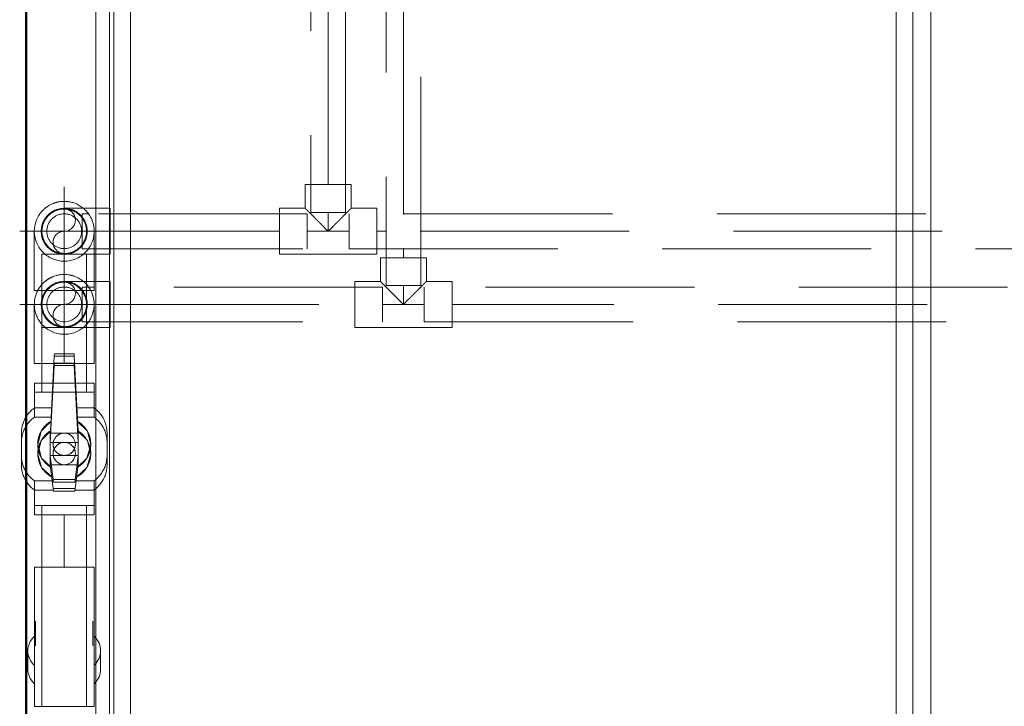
# Model space of a CAD drawing. Header units: millimetres. Extents: x -6579 to 21413, y 4748 to 42777.
# Tile 59 of 79: x 16362 to 17070, y 39345 to 39839. Entities that reach past the tile are written whole.
import ezdxf

# ---------------------------------------------------------------- set-up
doc = ezdxf.new("R2010")
doc.units = ezdxf.units.MM
for name, pattern in [('ADSK_Осевая', [700, 500, -100, 0, -100]), ('ADSK_Скрыто', [300, 150, -150]), ('ADSK_Штриховая_ш3 п1_5', [225, 150, -75])]:
    doc.linetypes.add(name, pattern=pattern)
for name, color, linetype, lineweight in [('A-DETL-____-HDLN', 90, 'ADSK_Скрыто', 9), ('A-DETL-____-MBND', 5, 'ADSK_Штриховая_ш3 п1_5', 20), ('A-WALL-____-MCUT', 113, 'Continuous', 50), ('A-WALL-____-OTLN', 113, 'Continuous', 20), ('I-FURN-____-MCUT', 30, 'Continuous', 9), ('I-FURN-____-OTLN', 30, 'Continuous', 20), ('P-PIPE-____-CNTR', 3, 'ADSK_Осевая', 20), ('P-PIPE-____-OTLN', 3, 'Continuous', 20)]:
    doc.layers.add(name, color=color, linetype=linetype, lineweight=lineweight)

# ---------------------------------------------------------------- blocks, each defined once
blk = doc.blocks.new('Прямая форма - 83 new-611976-В_Этаж 03_Отопление')
at = {"layer": 'I-FURN-____-MCUT', "color": 133}
for p, q in [((0, 0), (-2400, 0)), ((-2400, -10), (-10, -10))]:
    blk.add_line(p, q, dxfattribs=at)
at = {"layer": 'I-FURN-____-OTLN', "color": 253}
for p, q in [((-1757.42, -13), (-923.42, -13)), ((-923.42, -25), (-1757.42, -25)), ((-1757.42, -575), (-923.42, -575)), ((-923.42, -587), (-1757.42, -587)), ((-840.42, -600), (-1840.42, -600))]:
    blk.add_line(p, q, dxfattribs=at)
blk = doc.blocks.new('Прямая форма - FU - 053-611977-В_Этаж 03_Отопление')
blk.add_blockref('Прямая форма - 83 new-611976-В_Этаж 03_Отопление', (0, 0))
blk = doc.blocks.new('Прямая форма - 83 new-612873-В_Этаж 03_Отопление')
at = {"layer": 'A-WALL-____-MCUT', "color": 9}
blk.add_line((3800, 100), (1301.5, 100), dxfattribs=at)
blk = doc.blocks.new('Прямая форма - SW - 007-612874-В_Этаж 03_Отопление')
blk.add_blockref('Прямая форма - 83 new-612873-В_Этаж 03_Отопление', (0, 0))
blk = doc.blocks.new('83 new_ifc_RVT-1-В_Этаж 03_Отопление')
at = {"layer": 'A-WALL-____-OTLN', "color": 253, "lineweight": 20, "rotation": 270}
blk.add_blockref('Прямая форма - SW - 007-612874-В_Этаж 03_Отопление', (26610.28, 42475.83), dxfattribs=at)
at = {"layer": 'I-FURN-____-OTLN', "color": 253, "lineweight": 20, "rotation": 90}
blk.add_blockref('Прямая форма - FU - 053-611977-В_Этаж 03_Отопление', (26760.28, 41075.83), dxfattribs=at)
blk = doc.blocks.new('VTp_786_0 Фильтр ППР - VTp_786_0-1643429-В_Этаж 03_Отопление')
at = {"layer": 'P-PIPE-____-OTLN', "color": 170}
for p, q in [((50, 21.4), (-50, 21.4)), ((-50, 21.4), (-50, -21.4)), ((23.31, 26.15), (10.08, 26.15)), ((50, -21.4), (50, 21.4)), ((6.55, 20.6), (-11.2, 20.6)), ((-11.2, -20.6), (6.55, -20.6)), ((-50, -21.4), (50, -21.4)), ((10.08, -26.15), (23.31, -26.15))]:
    blk.add_line(p, q, dxfattribs=at)
for centre, start_param, end_param in [((10.08, 0), 0, 0.593199), ((10.08, 0), 5.707208, 6.283185), ((23.31, 0), 5.690265, 6.283185), ((10.08, 0), 2.548673, 3.141593), ((10.08, 0), 3.141593, 3.75073), ((23.31, 0), 3.141593, 3.734791)]:
    blk.add_ellipse(centre, major_axis=(0, 26.15), ratio=0.707107, start_param=start_param, end_param=end_param, dxfattribs=at)
blk = doc.blocks.new('VTp_744_0 Кран шаровой ППР - VTp_744_0-1604098-В_Этаж 03_Отопление')
at = {"layer": 'P-PIPE-____-OTLN', "color": 170}
for p, q in [((8, 30.75), (-8, 30.75)), ((-26.2, 21.4), (-44, 21.4)), ((-44, 21.4), (-44, 8.23)), ((-26.2, 9.16), (-26.2, 21.4)), ((44, 21.4), (26.2, 21.4)), ((26.2, 21.4), (26.2, 7.88)), ((44, -21.4), (44, 21.4)), ((-63.33, 7.15), (-65, 7.06)), ((-8, 10.05), (-63.33, 7.15)), ((-63.33, -7.15), (-63.33, 7.15)), ((8, 10.05), (-8, 10.05)), ((-8, -10.05), (-8, 10.05)), ((8, 10.05), (8, -10.05)), ((25.18, 7.94), (8, 10.05)), ((25.18, -7.94), (25.18, 7.94)), ((27.1, 7.7), (25.18, 7.94)), ((27.1, -7.7), (27.1, 7.7)), ((-65, 7.06), (-65, -7.06)), ((-65, -7.06), (-63.33, -7.15)), ((-63.33, -7.15), (-8, -10.05)), ((-44, -8.23), (-44, -21.4)), ((-26.2, -21.4), (-26.2, -9.16)), ((-8, -10.05), (8, -10.05)), ((8, -10.05), (25.18, -7.94)), ((25.18, -7.94), (27.1, -7.7)), ((26.2, -7.88), (26.2, -21.4)), ((-44, -21.4), (-26.2, -21.4)), ((26.2, -21.4), (44, -21.4)), ((-8, -30.75), (8, -30.75))]:
    blk.add_line(p, q, dxfattribs=at)
at = {"layer": 'P-PIPE-____-OTLN', "color": 170, "flags": 128}
for points in [[(-26.2, 21.4), (-25.66, 22.12), (-25.1, 22.81), (-24.51, 23.49), (-23.89, 24.13), (-23.24, 24.76), (-22.58, 25.35), (-21.88, 25.92), (-21.17, 26.46), (-20.44, 26.98), (-19.68, 27.46), (-18.91, 27.91), (-18.12, 28.33), (-17.31, 28.72), (-16.49, 29.08), (-15.65, 29.4), (-14.8, 29.69), (-13.94, 29.95), (-13.08, 30.17), (-12.2, 30.35), (-11.32, 30.5), (-10.43, 30.62), (-9.54, 30.7), (-8.64, 30.74), (-8, 30.75)], [(8, 30.75), (8.9, 30.73), (9.79, 30.68), (10.68, 30.59), (11.57, 30.46), (12.45, 30.3), (13.32, 30.11), (14.19, 29.88), (15.05, 29.61), (15.89, 29.31), (16.72, 28.98), (17.54, 28.61), (18.34, 28.22), (19.13, 27.79), (19.9, 27.33), (20.65, 26.83), (21.38, 26.31), (22.08, 25.76), (22.77, 25.19), (23.43, 24.58), (24.07, 23.95), (24.68, 23.3), (25.26, 22.62), (25.82, 21.92), (26.2, 21.4)], [(16.81, 8.97), (9.96, 16.24), (0.37, 19.05), (-9.32, 16.61), (-16.45, 9.61)], [(-16.45, -9.61), (-9.32, -16.61), (0.37, -19.05), (9.96, -16.24), (16.81, -8.97)], [(-8, -30.75), (-8.9, -30.73), (-9.79, -30.68), (-10.68, -30.59), (-11.57, -30.46), (-12.45, -30.3), (-13.32, -30.11), (-14.19, -29.88), (-15.05, -29.61), (-15.89, -29.31), (-16.72, -28.98), (-17.54, -28.61), (-18.34, -28.22), (-19.13, -27.79), (-19.9, -27.33), (-20.65, -26.83), (-21.38, -26.31), (-22.08, -25.76), (-22.77, -25.19), (-23.43, -24.58), (-24.07, -23.95), (-24.68, -23.3), (-25.26, -22.62), (-25.82, -21.92), (-26.2, -21.4)], [(26.2, -21.4), (25.66, -22.12), (25.1, -22.81), (24.51, -23.49), (23.89, -24.13), (23.24, -24.76), (22.58, -25.35), (21.88, -25.92), (21.17, -26.46), (20.44, -26.98), (19.68, -27.46), (18.91, -27.91), (18.12, -28.33), (17.31, -28.72), (16.49, -29.08), (15.65, -29.4), (14.8, -29.69), (13.94, -29.95), (13.08, -30.17), (12.2, -30.35), (11.32, -30.5), (10.43, -30.62), (9.54, -30.7), (8.64, -30.74), (8, -30.75)]]:
    blk.add_lwpolyline(points, dxfattribs=at)
at = {"layer": 'P-PIPE-____-OTLN', "color": 170}
for radius, start, end in [(19.05, 129.51499, 140.26342), (19.05, 129.51499, 140.26342), (19.05, 90, 91.95531), (19.05, 90, 91.95531), (19.05, 39.2761, 49.95409), (19.05, 39.2761, 49.95409), (8, 360, 180), (8, 105, 165), (8, 30, 90), (8, 180, 360), (8, 315.68608, 360), (8, 0, 15), (8, 195, 225), (8, 255, 315), (19.05, 219.73658, 230.48501), (19.05, 219.73658, 230.48501), (19.05, 310.04591, 320.7239), (19.05, 310.04591, 320.7239), (19.05, 268.04469, 270), (19.05, 268.04469, 270)]:
    blk.add_arc((0, 0), radius, start, end, dxfattribs=at)
for points, knots in [([(-13.25, 13.69), (-12.73, 14.19), (-11.6, 15.16), (-10.38, 16), (-9.71, 16.39)], [-0.299337, -0.299337, -0.299337, -0.299337, -0.2, -0.0914297, -0.0914297, -0.0914297, -0.0914297]), ([(10.31, 16.02), (10.76, 15.73), (11.78, 15.01), (12.73, 14.19), (13.25, 13.69)], [-0.8755267, -0.8755267, -0.8755267, -0.8755267, -0.8, -0.700663, -0.700663, -0.700663, -0.700663]), ([(-16.21, 10.01), (-15.76, 10.74), (-14.9, 11.94), (-13.91, 13.03), (-13.46, 13.48)], [-0.5170126, -0.5170126, -0.5170126, -0.5170126, -0.4, -0.3133167, -0.3133167, -0.3133167, -0.3133167]), ([(13.46, 13.48), (13.91, 13.03), (15.09, 11.73), (16.1, 10.25), (16.65, 9.25)], [-0.6866833, -0.6866833, -0.6866833, -0.6866833, -0.6, -0.4425867, -0.4425867, -0.4425867, -0.4425867]), ([(-13.46, -13.48), (-13.91, -13.04), (-14.9, -11.94), (-15.76, -10.74), (-16.21, -10.01)], [-0.6863402, -0.6863402, -0.6863402, -0.6863402, -0.6, -0.4824369, -0.4824369, -0.4824369, -0.4824369]), ([(-9.71, -16.39), (-10.37, -16), (-11.6, -15.17), (-12.73, -14.19), (-13.25, -13.69)], [-0.9084993, -0.9084993, -0.9084993, -0.9084993, -0.8, -0.7003138, -0.7003138, -0.7003138, -0.7003138]), ([(13.25, -13.69), (12.73, -14.19), (11.78, -15.01), (10.76, -15.73), (10.31, -16.02)], [-0.299337, -0.299337, -0.299337, -0.299337, -0.2, -0.1244733, -0.1244733, -0.1244733, -0.1244733]), ([(16.65, -9.25), (16.1, -10.25), (15.09, -11.73), (13.91, -13.03), (13.46, -13.48)], [-0.5574133, -0.5574133, -0.5574133, -0.5574133, -0.4, -0.3133167, -0.3133167, -0.3133167, -0.3133167])]:
    blk.add_open_spline(points, degree=3, knots=knots, dxfattribs=at)
for points in [[(-9.01, 16.78), (-8.68, 16.96), (-8.34, 17.13), (-8, 17.29)], [(-8, 17.29), (-6.76, 17.87), (-4.21, 18.72), (-0.01, 19.21), (4.2, 18.73), (6.76, 17.88), (8, 17.29)], [(8, 17.29), (8.53, 17.04), (9.06, 16.77), (9.57, 16.47)], [(-8, -17.29), (-8.34, -17.13), (-8.68, -16.96), (-9.01, -16.78)], [(8, -17.29), (6.76, -17.88), (4.2, -18.73), (-0.01, -19.21), (-4.21, -18.72), (-6.76, -17.87), (-8, -17.29)], [(9.57, -16.47), (9.06, -16.77), (8.53, -17.04), (8, -17.29)]]:
    blk.add_open_spline(points, degree=3, dxfattribs=at)
blk = doc.blocks.new('ADSK_Полипропилен_Отвод - Универсальный-1604088-В_Этаж 03_Отопление')
at = {"layer": 'P-PIPE-____-OTLN', "color": 170}
for p, q in [((26716.2, 39686.58), (26716.2, 39644.08)), ((26716.2, 39686.58), (26759.2, 39686.58)), ((26759.2, 39644.08), (26759.2, 39686.58)), ((26716.2, 39644.08), (26737.7, 39644.08)), ((26737.7, 39644.08), (26759.2, 39644.08))]:
    blk.add_line(p, q, dxfattribs=at)
for start, end in [(112.043, 127.53548), (103.32493, 105), (71.55939, 78.35804), (144.35026, 180), (9.29964, 34.39162)]:
    blk.add_arc((26737.7, 39686.58), 21.5, start, end, dxfattribs=at)
blk = doc.blocks.new('ADSK_Полипропилен_Тройник - Универсальный-1604110-В_Этаж 03_Отопление')
at = {"layer": 'A-DETL-____-MBND', "color": 10}
for p, q in [((-16.5, 33.5), (-16.5, 16.5)), ((16.5, 33.5), (-16.5, 33.5)), ((16.5, 16.5), (16.5, 33.5)), ((-16.5, 16.5), (-35, 16.5)), ((-35, 16.5), (-35, -16.5)), ((35, 16.5), (16.5, 16.5)), ((35, -16.5), (35, 16.5)), ((-35, -16.5), (-15, -16.5)), ((-15, -16.5), (15, -16.5)), ((15, -16.5), (35, -16.5))]:
    blk.add_line(p, q, dxfattribs=at)
for points in [[(-15, 15), (-15.47, 15.49), (-16.23, 16.22), (-16.5, 16.49), (-16.5, 16.5)], [(-13.5, 13.5), (-13.78, 13.78), (-14.31, 14.31), (-14.78, 14.78), (-15, 15)], [(15, 15), (14.78, 14.78), (14.31, 14.31), (13.78, 13.78), (13.5, 13.5)], [(16.5, 16.5), (16.5, 16.49), (16.23, 16.22), (15.47, 15.49), (15, 15)]]:
    blk.add_open_spline(points, degree=3, dxfattribs=at)
for points in [[(0, 0), (-1.24, 1.22), (-3.07, 3.07), (-5.18, 5.18), (-6.37, 6.36), (-7.24, 7.24), (-8.1, 8.11), (-9.24, 9.23), (-11.15, 11.15), (-12.6, 12.64), (-13.5, 13.5)], [(13.5, 13.5), (12.6, 12.64), (11.15, 11.15), (9.24, 9.23), (8.1, 8.11), (7.24, 7.24), (6.37, 6.36), (5.18, 5.18), (3.07, 3.07), (1.24, 1.22), (0, 0)]]:
    blk.add_open_spline(points, degree=3, knots=[0, 0, 0, 0, 0.25, 0.375, 0.4375, 0.5, 0.5625, 0.625, 0.75, 1, 1, 1, 1], dxfattribs=at)
blk = doc.blocks.new('ADSK_Полипропилен_Тройник - Универсальный-V54-В_Этаж 03_Отопление')
at = {"layer": 'A-DETL-____-MBND', "color": 170}
for p, q in [((-16.5, 33.5), (-16.5, 16.5)), ((16.5, 33.5), (-16.5, 33.5)), ((16.5, 16.5), (16.5, 33.5)), ((-16.5, 16.5), (-35, 16.5)), ((-35, 16.5), (-35, -16.5)), ((35, 16.5), (16.5, 16.5)), ((35, -16.5), (35, 16.5)), ((-35, -16.5), (-15, -16.5)), ((-15, -16.5), (15, -16.5)), ((15, -16.5), (35, -16.5))]:
    blk.add_line(p, q, dxfattribs=at)
for points in [[(-15, 15), (-15.47, 15.49), (-16.23, 16.22), (-16.5, 16.49), (-16.5, 16.5)], [(-13.5, 13.5), (-13.78, 13.78), (-14.31, 14.31), (-14.78, 14.78), (-15, 15)], [(15, 15), (14.78, 14.78), (14.31, 14.31), (13.78, 13.78), (13.5, 13.5)], [(16.5, 16.5), (16.5, 16.49), (16.23, 16.22), (15.47, 15.49), (15, 15)]]:
    blk.add_open_spline(points, degree=3, dxfattribs=at)
for points in [[(0, 0), (-1.24, 1.22), (-3.07, 3.07), (-5.18, 5.18), (-6.37, 6.36), (-7.24, 7.24), (-8.1, 8.11), (-9.24, 9.23), (-11.15, 11.15), (-12.6, 12.64), (-13.5, 13.5)], [(13.5, 13.5), (12.6, 12.64), (11.15, 11.15), (9.24, 9.23), (8.1, 8.11), (7.24, 7.24), (6.37, 6.36), (5.18, 5.18), (3.07, 3.07), (1.24, 1.22), (0, 0)]]:
    blk.add_open_spline(points, degree=3, knots=[0, 0, 0, 0, 0.25, 0.375, 0.4375, 0.5, 0.5625, 0.625, 0.75, 1, 1, 1, 1], dxfattribs=at)
blk = doc.blocks.new('VTp_744_0 Кран шаровой ППР - VTp_744_0-V38-В_Этаж 03_Отопление')
at = {"layer": 'A-DETL-____-HDLN', "color": 1}
for p, q in [((-26.2, 9.16), (-26.2, 21.4)), ((32.82, 21.4), (26.2, 21.4)), ((26.2, 21.4), (26.2, 7.88)), ((44, -21.4), (44, 21.4)), ((-44, 16.08), (-44, 8.23)), ((2.39, 18.45), (2.32, 18.47)), ((-63.33, 7.15), (-65, 7.06)), ((-9.48, 9.97), (-63.33, 7.15)), ((-63.33, -7.15), (-63.33, 7.15)), ((-8, 10.05), (-9.33, 9.98)), ((-2.28, 10.05), (-8, 10.05)), ((-8, -10.05), (-8, 10.05)), ((8, 10.05), (8, -10.05)), ((25.18, 7.94), (8.4, 10)), ((25.18, -7.94), (25.18, 7.94)), ((27.1, 7.7), (25.18, 7.94)), ((27.1, -7.7), (27.1, 7.7)), ((-65, 7.06), (-65, -7.06)), ((-65, -7.06), (-63.33, -7.15)), ((-63.33, -7.15), (-9.48, -9.97)), ((-44, -8.23), (-44, -16.04)), ((-26.2, -21.4), (-26.2, -9.16)), ((-9.33, -9.98), (-8, -10.05)), ((-8, -10.05), (-2.28, -10.05)), ((8.4, -10), (25.18, -7.94)), ((9.96, -16.24), (16.81, -8.97)), ((25.18, -7.94), (27.1, -7.7)), ((26.2, -7.88), (26.2, -21.4)), ((0.37, -19.05), (2.19, -18.51)), ((3.49, -18.13), (9.96, -16.24)), ((26.2, -21.4), (32.82, -21.4))]:
    blk.add_line(p, q, dxfattribs=at)
at = {"layer": 'A-DETL-____-HDLN', "color": 1, "flags": 128}
for points in [[(8.9, 30.73), (9.79, 30.68), (10.68, 30.59), (11.57, 30.46), (12.45, 30.3), (13.32, 30.11), (14.19, 29.88), (15.05, 29.61), (15.89, 29.31), (16.72, 28.98), (17.54, 28.61), (18.34, 28.22), (19.13, 27.79), (19.9, 27.33), (20.65, 26.83), (21.38, 26.31), (22.08, 25.76), (22.77, 25.19), (23.43, 24.58), (24.07, 23.95), (24.68, 23.3), (25.26, 22.62), (25.82, 21.92), (26.2, 21.4)], [(2.16, 18.52), (0.37, 19.05), (-9.32, 16.61), (-16.45, 9.61)], [(16.81, 8.97), (9.96, 16.24), (3.49, 18.13)], [(-16.45, -9.61), (-9.32, -16.61), (0.37, -19.05)], [(26.2, -21.4), (25.66, -22.12), (25.1, -22.81), (24.51, -23.49), (23.89, -24.13), (23.24, -24.76), (22.58, -25.35), (21.88, -25.92), (21.17, -26.46), (20.44, -26.98), (19.68, -27.46), (18.91, -27.91), (18.12, -28.33), (17.31, -28.72), (16.49, -29.08), (15.65, -29.4), (14.8, -29.69), (13.94, -29.95), (13.08, -30.17), (12.2, -30.35), (11.32, -30.5), (10.43, -30.62), (9.54, -30.7), (8.64, -30.74)]]:
    blk.add_lwpolyline(points, dxfattribs=at)
at = {"layer": 'A-DETL-____-HDLN', "color": 1}
for radius, start, end in [(19.05, 129.51499, 140.26342), (19.05, 129.51499, 140.26342), (19.05, 90, 91.95531), (19.05, 90, 91.95531), (19.05, 39.2761, 48.63981), (19.05, 39.2761, 48.63981), (8, 65.68998, 180), (8, 105, 165), (8, 75, 90), (8, 65.68998, 75), (8, 360, 64.68216), (8, 60, 64.68216), (8, 180, 285), (8, 295.31784, 360), (8, 30, 60), (8, 300, 360), (8, 0, 15), (8, 195, 225), (8, 295.31784, 300), (19.05, 219.73658, 230.48501), (19.05, 219.73658, 230.48501), (8, 255, 294.31002), (8, 285, 294.31002), (19.05, 311.36019, 320.7239), (19.05, 311.36019, 320.7239), (19.05, 268.04469, 270), (19.05, 268.04469, 270)]:
    blk.add_arc((0, 0), radius, start, end, dxfattribs=at)
for points, knots in [([(-13.25, 13.69), (-12.73, 14.19), (-11.6, 15.16), (-10.38, 16), (-9.71, 16.39)], [-0.299337, -0.299337, -0.299337, -0.299337, -0.2, -0.0914297, -0.0914297, -0.0914297, -0.0914297]), ([(-8, 17.29), (-6.76, 17.87), (-4.21, 18.72), (-0.36, 19.17), (2.1, 18.96), (3.13, 18.79)], [0, 0, 0, 0, 0.25, 0.5, 0.6881395, 0.6881395, 0.6881395, 0.6881395]), ([(10.31, 16.02), (10.76, 15.73), (11.78, 15.01), (12.73, 14.19), (13.25, 13.69)], [-0.8755267, -0.8755267, -0.8755267, -0.8755267, -0.8, -0.700663, -0.700663, -0.700663, -0.700663]), ([(-16.21, 10.01), (-15.76, 10.74), (-14.9, 11.94), (-13.91, 13.03), (-13.46, 13.48)], [-0.5170126, -0.5170126, -0.5170126, -0.5170126, -0.4, -0.3133167, -0.3133167, -0.3133167, -0.3133167]), ([(13.46, 13.48), (13.91, 13.03), (15.09, 11.73), (16.1, 10.25), (16.65, 9.25)], [-0.6866833, -0.6866833, -0.6866833, -0.6866833, -0.6, -0.4425867, -0.4425867, -0.4425867, -0.4425867]), ([(-13.46, -13.48), (-13.91, -13.04), (-14.9, -11.94), (-15.76, -10.74), (-16.21, -10.01)], [-0.6863402, -0.6863402, -0.6863402, -0.6863402, -0.6, -0.4824369, -0.4824369, -0.4824369, -0.4824369]), ([(-9.71, -16.39), (-10.37, -16), (-11.6, -15.17), (-12.73, -14.19), (-13.25, -13.69)], [-0.9084993, -0.9084993, -0.9084993, -0.9084993, -0.8, -0.7003138, -0.7003138, -0.7003138, -0.7003138]), ([(13.25, -13.69), (12.73, -14.19), (11.78, -15.01), (10.76, -15.73), (10.31, -16.02)], [-0.299337, -0.299337, -0.299337, -0.299337, -0.2, -0.1244733, -0.1244733, -0.1244733, -0.1244733]), ([(16.65, -9.25), (16.1, -10.25), (15.09, -11.73), (13.91, -13.03), (13.46, -13.48)], [-0.5574133, -0.5574133, -0.5574133, -0.5574133, -0.4, -0.3133167, -0.3133167, -0.3133167, -0.3133167]), ([(3.13, -18.79), (2.1, -18.96), (-0.36, -19.17), (-4.21, -18.72), (-6.76, -17.87), (-8, -17.29)], [0.3118605, 0.3118605, 0.3118605, 0.3118605, 0.5, 0.75, 1, 1, 1, 1])]:
    blk.add_open_spline(points, degree=3, knots=knots, dxfattribs=at)
for points in [[(-9.01, 16.78), (-8.68, 16.96), (-8.34, 17.13), (-8, 17.29)], [(4.71, 18.46), (5.85, 18.18), (6.94, 17.79), (8, 17.29)], [(8, 17.29), (8.53, 17.04), (9.06, 16.77), (9.57, 16.47)], [(-8, -17.29), (-8.34, -17.13), (-8.68, -16.96), (-9.01, -16.78)], [(4.53, -18.5), (4.4, -18.54), (4.27, -18.57), (4.14, -18.6)], [(8, -17.29), (6.94, -17.79), (5.85, -18.18), (4.71, -18.46)], [(9.57, -16.47), (9.06, -16.77), (8.53, -17.04), (8, -17.29)]]:
    blk.add_open_spline(points, degree=3, dxfattribs=at)
at = {"layer": 'P-PIPE-____-OTLN', "color": 10}
for p, q in [((-1.33, 30.75), (-8, 30.75)), ((8, 30.75), (8.9, 30.73)), ((-37.33, 21.4), (-44, 21.4)), ((-44, 21.4), (-44, 16.11)), ((3.45, 18.15), (2.44, 18.44)), ((-44, -16.07), (-44, -21.4)), ((2.24, -18.5), (3.45, -18.15)), ((-44, -21.4), (-37.33, -21.4)), ((-8, -30.75), (-1.33, -30.75)), ((8.64, -30.74), (8, -30.75))]:
    blk.add_line(p, q, dxfattribs=at)
at = {"layer": 'P-PIPE-____-OTLN', "color": 10, "flags": 128}
for points in [[(-26.2, 21.4), (-25.66, 22.12), (-25.1, 22.81), (-24.51, 23.49), (-23.89, 24.13), (-23.24, 24.76), (-22.58, 25.35), (-21.88, 25.92), (-21.17, 26.46), (-20.44, 26.98), (-19.68, 27.46), (-18.91, 27.91), (-18.12, 28.33), (-17.31, 28.72), (-16.49, 29.08), (-15.65, 29.4), (-14.8, 29.69), (-13.94, 29.95), (-13.08, 30.17), (-12.2, 30.35), (-11.32, 30.5), (-10.43, 30.62), (-9.54, 30.7), (-8.64, 30.74), (-8, 30.75)], [(-8, -30.75), (-8.9, -30.73), (-9.79, -30.68), (-10.68, -30.59), (-11.57, -30.46), (-12.45, -30.3), (-13.32, -30.11), (-14.19, -29.88), (-15.05, -29.61), (-15.89, -29.31), (-16.72, -28.98), (-17.54, -28.61), (-18.34, -28.22), (-19.13, -27.79), (-19.9, -27.33), (-20.65, -26.83), (-21.38, -26.31), (-22.08, -25.76), (-22.77, -25.19), (-23.43, -24.58), (-24.07, -23.95), (-24.68, -23.3), (-25.26, -22.62), (-25.82, -21.92), (-26.2, -21.4)]]:
    blk.add_lwpolyline(points, dxfattribs=at)
at = {"layer": 'P-PIPE-____-OTLN', "color": 10}
blk.add_open_spline([(3.35, 18.75), (3.62, 18.7), (4.04, 18.62), (4.45, 18.52), (4.61, 18.49)], degree=3, knots=[0.70177572, 0.70177572, 0.70177572, 0.70177572, 0.75, 0.77971068, 0.77971068, 0.77971068, 0.77971068], dxfattribs=at)
blk.add_open_spline([(4.14, -18.6), (3.88, -18.65), (3.62, -18.7), (3.35, -18.75)], degree=3, dxfattribs=at)
blk = doc.blocks.new('ADSK_Полипропилен_Отвод - Универсальный-V39-В_Этаж 03_Отопление')
at = {"layer": 'A-DETL-____-HDLN', "color": 1}
for p, q in [((26721.75, 39634.04), (26753.65, 39634.04)), ((26721.75, 39591.54), (26737.7, 39591.54)), ((26737.7, 39591.54), (26753.77, 39591.54))]:
    blk.add_line(p, q, dxfattribs=at)
for start, end in [(112.043, 127.53548), (103.32493, 105), (71.55939, 78.35804), (144.35026, 151.91019), (28.08981, 32.93912)]:
    blk.add_arc((26737.7, 39634.04), 21.5, start, end, dxfattribs=at)
at = {"layer": 'P-PIPE-____-OTLN', "color": 10}
for p, q in [((26716.2, 39634.04), (26716.2, 39591.54)), ((26716.2, 39634.04), (26721.7, 39634.04)), ((26753.7, 39634.04), (26759.2, 39634.04)), ((26759.2, 39591.54), (26759.2, 39634.04)), ((26716.2, 39591.54), (26721.72, 39591.54)), ((26753.8, 39591.54), (26759.2, 39591.54))]:
    blk.add_line(p, q, dxfattribs=at)
for start, end in [(152.04277, 180), (9.29964, 27.95723)]:
    blk.add_arc((26737.7, 39634.04), 21.5, start, end, dxfattribs=at)
blk = doc.blocks.new('ADSK_Полипропилен_Отвод - Универсальный-1604090-В_Этаж 03_Отопление')
at = {"layer": 'A-DETL-____-HDLN', "color": 1}
for p, q in [((26759.1, 39650.54), (26737.7, 39650.54)), ((26737.7, 39617.54), (26759.15, 39617.54))]:
    blk.add_line(p, q, dxfattribs=at)
at = {"layer": 'A-DETL-____-HDLN', "color": 1, "flags": 128}
for points in [[(26729.76, 39648.5), (26730.35, 39648.81), (26730.95, 39649.09), (26731.55, 39649.35), (26732.17, 39649.58), (26732.8, 39649.79), (26733.43, 39649.98), (26734.07, 39650.13), (26734.72, 39650.27), (26735.37, 39650.37), (26736.02, 39650.45), (26736.68, 39650.51), (26737.34, 39650.53)], [(26721.75, 39638.25), (26721.79, 39638.42), (26721.98, 39639.06), (26722.19, 39639.68), (26722.43, 39640.3), (26722.69, 39640.9), (26722.98, 39641.5), (26723.29, 39642.08)], [(26723.98, 39643.21), (26724.36, 39643.75), (26724.76, 39644.27), (26725.18, 39644.78), (26725.62, 39645.27)], [(26726.55, 39646.2), (26727.05, 39646.64), (26727.56, 39647.06), (26728.09, 39647.45), (26728.63, 39647.82)], [(26721.56, 39630.58), (26721.44, 39631.23), (26721.34, 39631.88), (26721.27, 39632.54), (26721.22, 39633.2), (26721.2, 39633.86), (26721.2, 39634.52), (26721.24, 39635.18), (26721.3, 39635.83), (26721.38, 39636.49), (26721.49, 39637.14), (26721.63, 39637.79), (26721.65, 39637.86)], [(26723.15, 39626.26), (26722.85, 39626.85), (26722.57, 39627.45), (26722.32, 39628.06), (26722.09, 39628.68), (26721.89, 39629.31), (26721.71, 39629.94)], [(26725.41, 39623.02), (26724.98, 39623.52), (26724.57, 39624.04), (26724.18, 39624.57), (26723.81, 39625.12)], [(26728.93, 39620.06), (26728.38, 39620.42), (26727.84, 39620.8), (26727.32, 39621.21), (26726.82, 39621.63)], [(26737.7, 39617.54), (26737.04, 39617.55), (26736.38, 39617.59), (26735.72, 39617.66), (26735.07, 39617.75), (26734.42, 39617.87), (26733.78, 39618.01), (26733.14, 39618.18), (26732.51, 39618.37), (26731.88, 39618.59), (26731.27, 39618.84), (26730.67, 39619.11), (26730.08, 39619.4)]]:
    blk.add_lwpolyline(points, dxfattribs=at)
at = {"layer": 'A-DETL-____-HDLN', "color": 1}
for radius, start, end in [(16.5, 14.66345, 165), (12.5, 126.24713, 270), (12.5, 90, 125.55496), (12.5, 54.44504, 90), (12.5, 270, 53.75287), (16.5, 167.98368, 180), (16.5, 165, 165.33655), (16.5, 0, 12.01632), (16.5, 180, 192.01632), (16.5, 194.66345, 195), (16.5, 195, 345.33655), (16.5, 347.98368, 0)]:
    blk.add_arc((26737.7, 39634.04), radius, start, end, dxfattribs=at)
for points, knots in [([(26741.53, 39650.09), (26741.31, 39650.14), (26740.04, 39650.41), (26738.75, 39650.54), (26737.7, 39650.54)], [0.8271005, 0.8271005, 0.8271005, 0.8271005, 0.8571429, 1, 1, 1, 1]), ([(26745.24, 39648.71), (26744.82, 39648.93), (26743.96, 39649.32), (26743.09, 39649.64), (26742.65, 39649.78)], [0.6542456, 0.6542456, 0.6542456, 0.6542456, 0.7142857, 0.7758694, 0.7758694, 0.7758694, 0.7758694]), ([(26749.37, 39645.7), (26749.25, 39645.81), (26748.92, 39646.14), (26748.13, 39646.85), (26747.23, 39647.52), (26746.55, 39647.96), (26746.35, 39648.09)], [0.4451223, 0.4451223, 0.4451223, 0.4451223, 0.4642857, 0.5, 0.5714286, 0.6007777, 0.6007777, 0.6007777, 0.6007777]), ([(26746.35, 39619.99), (26746.55, 39620.11), (26746.99, 39620.39), (26747.66, 39620.87), (26748.35, 39621.42), (26749.02, 39622.02), (26749.67, 39622.67), (26750.3, 39623.37), (26750.9, 39624.12), (26751.46, 39624.92), (26751.81, 39625.48), (26751.98, 39625.77)], [0.3992223, 0.3992223, 0.3992223, 0.3992223, 0.4285714, 0.4642857, 0.5, 0.5357143, 0.5714286, 0.6071429, 0.6428571, 0.6785714, 0.7142857, 0.7142857, 0.7142857, 0.7142857]), ([(26737.7, 39617.54), (26738.75, 39617.54), (26740.04, 39617.66), (26741.31, 39617.93), (26741.53, 39617.99)], [0, 0, 0, 0, 0.1428571, 0.1728995, 0.1728995, 0.1728995, 0.1728995]), ([(26742.65, 39618.3), (26743.09, 39618.44), (26743.96, 39618.75), (26744.82, 39619.15), (26745.24, 39619.36)], [0.2241306, 0.2241306, 0.2241306, 0.2241306, 0.2857143, 0.3457544, 0.3457544, 0.3457544, 0.3457544])]:
    blk.add_open_spline(points, degree=3, knots=knots, dxfattribs=at)
blk.add_open_spline([(26751.98, 39642.3), (26751.81, 39642.59), (26751.46, 39643.16), (26750.9, 39643.95), (26750.3, 39644.7), (26749.88, 39645.17), (26749.67, 39645.39)], degree=3, dxfattribs=at)
at = {"layer": 'A-DETL-____-MBND', "color": 10}
for p, q in [((26770.7, 39650.54), (26759.15, 39650.54)), ((26770.7, 39634.04), (26770.7, 39650.54)), ((26770.7, 39617.54), (26770.7, 39634.04)), ((26759.2, 39617.54), (26770.7, 39617.54))]:
    blk.add_line(p, q, dxfattribs=at)
blk = doc.blocks.new('ADSK_Полипропилен_Отвод - Универсальный-V40-В_Этаж 03_Отопление')
at = {"layer": 'A-DETL-____-HDLN', "color": 5}
for p, q in [((26751.47, 39703.08), (26737.7, 39703.08)), ((26737.7, 39670.08), (26759.15, 39670.08))]:
    blk.add_line(p, q, dxfattribs=at)
at = {"layer": 'A-DETL-____-HDLN', "color": 5, "flags": 128}
for points in [[(26726.55, 39698.75), (26727.05, 39699.18), (26727.56, 39699.6), (26728.09, 39699.99), (26728.63, 39700.37)], [(26729.76, 39701.05), (26730.35, 39701.35), (26730.95, 39701.64), (26731.55, 39701.89), (26732.17, 39702.13), (26732.8, 39702.34), (26733.43, 39702.52), (26734.07, 39702.68), (26734.72, 39702.81), (26735.37, 39702.92), (26736.02, 39703), (26736.68, 39703.05), (26737.34, 39703.08)], [(26723.15, 39678.8), (26722.85, 39679.39), (26722.57, 39679.99), (26722.32, 39680.6), (26722.09, 39681.22), (26721.89, 39681.85), (26721.71, 39682.49), (26721.56, 39683.13), (26721.44, 39683.78), (26721.34, 39684.43), (26721.27, 39685.08), (26721.22, 39685.74), (26721.2, 39686.4), (26721.2, 39687.06), (26721.24, 39687.72), (26721.3, 39688.38), (26721.38, 39689.03), (26721.49, 39689.68), (26721.63, 39690.33), (26721.79, 39690.97), (26721.98, 39691.6), (26722.19, 39692.23), (26722.43, 39692.84), (26722.69, 39693.45), (26722.98, 39694.04), (26723.29, 39694.62)], [(26723.98, 39695.75), (26724.36, 39696.29), (26724.76, 39696.82), (26725.18, 39697.33), (26725.62, 39697.82)], [(26725.41, 39675.57), (26724.98, 39676.07), (26724.57, 39676.58), (26724.18, 39677.12), (26723.81, 39677.67)], [(26728.93, 39672.6), (26728.38, 39672.96), (26727.84, 39673.35), (26727.32, 39673.75), (26726.82, 39674.18)], [(26737.7, 39670.08), (26737.04, 39670.09), (26736.38, 39670.13), (26735.72, 39670.2), (26735.07, 39670.29), (26734.42, 39670.41), (26733.78, 39670.55), (26733.14, 39670.72), (26732.51, 39670.92), (26731.88, 39671.14), (26731.27, 39671.38), (26730.67, 39671.65), (26730.08, 39671.94)]]:
    blk.add_lwpolyline(points, dxfattribs=at)
at = {"layer": 'A-DETL-____-HDLN', "color": 5}
for radius, start, end in [(16.5, 0, 180), (12.5, 90, 270), (12.5, 270, 90), (16.5, 180, 0)]:
    blk.add_arc((26737.7, 39686.58), radius, start, end, dxfattribs=at)
for points, knots in [([(26741.53, 39702.63), (26741.31, 39702.68), (26740.04, 39702.96), (26738.75, 39703.08), (26737.7, 39703.08)], [0.8271005, 0.8271005, 0.8271005, 0.8271005, 0.8571429, 1, 1, 1, 1]), ([(26745.24, 39701.25), (26744.82, 39701.47), (26743.96, 39701.87), (26743.09, 39702.18), (26742.65, 39702.32)], [0.6542456, 0.6542456, 0.6542456, 0.6542456, 0.7142857, 0.7758694, 0.7758694, 0.7758694, 0.7758694]), ([(26751.98, 39694.85), (26751.81, 39695.14), (26751.46, 39695.7), (26750.9, 39696.5), (26750.3, 39697.24), (26749.67, 39697.94), (26749.02, 39698.59), (26748.13, 39699.39), (26747.23, 39700.07), (26746.55, 39700.51), (26746.35, 39700.63)], [0.2857143, 0.2857143, 0.2857143, 0.2857143, 0.3214286, 0.3571429, 0.3928571, 0.4285714, 0.4642857, 0.5, 0.5714286, 0.6007777, 0.6007777, 0.6007777, 0.6007777]), ([(26746.35, 39672.53), (26746.55, 39672.65), (26746.99, 39672.94), (26747.66, 39673.42), (26748.35, 39673.97), (26749.02, 39674.57), (26749.67, 39675.22), (26750.3, 39675.92), (26750.9, 39676.66), (26751.46, 39677.46), (26751.81, 39678.02), (26751.98, 39678.32)], [0.3992223, 0.3992223, 0.3992223, 0.3992223, 0.4285714, 0.4642857, 0.5, 0.5357143, 0.5714286, 0.6071429, 0.6428571, 0.6785714, 0.7142857, 0.7142857, 0.7142857, 0.7142857]), ([(26737.7, 39670.08), (26738.75, 39670.08), (26740.04, 39670.2), (26741.31, 39670.48), (26741.53, 39670.53)], [0, 0, 0, 0, 0.1428571, 0.1728995, 0.1728995, 0.1728995, 0.1728995]), ([(26742.65, 39670.84), (26743.09, 39670.98), (26743.96, 39671.3), (26744.82, 39671.69), (26745.24, 39671.91)], [0.2241306, 0.2241306, 0.2241306, 0.2241306, 0.2857143, 0.3457544, 0.3457544, 0.3457544, 0.3457544])]:
    blk.add_open_spline(points, degree=3, knots=knots, dxfattribs=at)
at = {"layer": 'A-DETL-____-MBND', "color": 170}
for p, q in [((26770.7, 39703.08), (26751.52, 39703.08)), ((26770.7, 39686.58), (26770.7, 39703.08)), ((26770.7, 39670.08), (26770.7, 39686.58)), ((26759.2, 39670.08), (26770.7, 39670.08))]:
    blk.add_line(p, q, dxfattribs=at)
blk = doc.blocks.new('ADSK_Полипропилен_Муфта переходная - Переходной-1604169-В_Этаж 03_Отопление')
at = {"layer": 'A-DETL-____-HDLN', "color": 5}
for radius, start, end in [(21.5, 105, 111.91042), (21.5, 78.49062, 103.19234), (21.5, 34.52421, 71.42681), (21.5, 127.66807, 144.21768), (16, 0, 180), (21.5, 181.01576, 358.98424), (16, 180, 0), (21.5, 0, 9.16706)]:
    blk.add_arc((26737.7, 39686.58), radius, start, end, dxfattribs=at)
at = {"layer": 'P-PIPE-____-OTLN', "color": 170}
for start, end in [(112.043, 127.53548), (103.32493, 105), (71.55939, 78.35804), (144.35026, 180), (9.29964, 34.39162)]:
    blk.add_arc((26737.7, 39686.58), 21.5, start, end, dxfattribs=at)
blk = doc.blocks.new('ADSK_Полипропилен_Муфта переходная - Переходной-V52-В_Этаж 03_Отопление')
at = {"layer": 'A-DETL-____-HDLN', "color": 1}
for radius, start, end in [(21.5, 135, 138.28204), (16, 1.36493, 178.63507), (21.5, 41.71796, 135), (21.5, 150, 151.91019), (21.5, 138.71763, 150), (21.5, 28.08981, 41.28237), (21.5, 0, 9.16706), (21.5, 181.01576, 210), (16, 181.36493, 358.63507), (21.5, 318.71763, 358.98424), (21.5, 210, 221.28237), (21.5, 221.71796, 225), (21.5, 225, 318.28204)]:
    blk.add_arc((26737.7, 39634.04), radius, start, end, dxfattribs=at)
at = {"layer": 'P-PIPE-____-OTLN', "color": 10}
for start, end in [(152.04277, 180), (9.29964, 27.95723)]:
    blk.add_arc((26737.7, 39634.04), 21.5, start, end, dxfattribs=at)

msp = doc.modelspace()

# ---------------------------------------------------------------- linework, layer by layer
at = {"layer": 'A-DETL-____-HDLN', "color": 5}
for p, q in [((16411.54, 39699.08), (16407.27, 39699.08)), ((16407.27, 39699.08), (16407.27, 39674.08)), ((16568.9, 39674.08), (16568.9, 39699.08)), ((16571.4, 39700.08), (16596.4, 39700.08)), ((16598.9, 39699.08), (16598.9, 39674.08)), ((16407.27, 39674.08), (16415.72, 39674.08)), ((16410.27, 39670.08), (16378.27, 39670.08)), ((16386.14, 39570.87), (16402.39, 39570.87))]:
    msp.add_line(p, q, dxfattribs=at)
at = {"layer": 'A-DETL-____-HDLN', "color": 1}
for p, q in [((16415.7, 39646.54), (16407.27, 39646.54)), ((16407.27, 39646.54), (16407.27, 39621.54)), ((16622.95, 39621.54), (16622.95, 39646.54)), ((16625.45, 39647.54), (16650.45, 39647.54)), ((16652.95, 39646.54), (16652.95, 39621.54)), ((16407.27, 39621.54), (16415.72, 39621.54)), ((16410.27, 39617.54), (16378.27, 39617.54)), ((16378.27, 39577.53), (16410.27, 39577.53)), ((16378.27, 39489.53), (16378.27, 39482.92)), ((16410.27, 39489.53), (16378.27, 39489.53)), ((16410.27, 39482.92), (16410.27, 39489.53)), ((16378.27, 39445.2), (16378.27, 39345.3)), ((16410.27, 39345.3), (16410.27, 39445.2))]:
    msp.add_line(p, q, dxfattribs=at)
at = {"layer": 'A-DETL-____-HDLN', "color": 5}
for centre, radius, start, end in [((16394.27, 39686.58), 16, 0, 180), ((16394.27, 39694.58), 8, 270.74414, 90), ((16394.27, 39686.58), 16, 180, 0), ((16394.27, 39678.58), 8, 90.74414, 270)]:
    msp.add_arc(centre, radius, start, end, dxfattribs=at)
at = {"layer": 'A-DETL-____-HDLN', "color": 1}
for centre, radius, start, end in [((16394.27, 39634.04), 16, 0.47637, 179.52363), ((16394.27, 39642.04), 8, 270, 90), ((16394.27, 39634.04), 16, 180.47637, 359.52363), ((16394.27, 39626.04), 8, 90, 270)]:
    msp.add_arc(centre, radius, start, end, dxfattribs=at)
at = {"layer": 'A-DETL-____-MBND', "color": 170}
for p, q in [((16571.4, 42230.62), (16571.4, 39700.08)), ((16596.4, 39700.08), (16596.4, 42230.62)), ((16583.9, 39720.08), (16583.9, 42210.62)), ((16568.9, 39699.08), (16411.59, 39699.08)), ((16583.9, 39700.08), (16583.9, 39686.58)), ((17688.25, 39699.08), (16598.9, 39699.08)), ((16427.27, 39686.58), (16548.9, 39686.58)), ((16568.9, 39686.58), (16598.9, 39686.58)), ((16618.9, 39686.58), (16625.9, 39686.58)), ((16650.03, 39686.58), (17668.25, 39686.58)), ((16415.77, 39674.08), (16568.9, 39674.08)), ((16598.9, 39674.08), (17688.25, 39674.08))]:
    msp.add_line(p, q, dxfattribs=at)
at = {"layer": 'A-DETL-____-MBND', "color": 10}
for p, q in [((16625.45, 42200.62), (16625.45, 39647.54)), ((16650.45, 39647.54), (16650.45, 42200.62)), ((16637.95, 39698.61), (16637.95, 42180.62)), ((16637.95, 39667.54), (16637.95, 39674.51)), ((16622.95, 39646.54), (16415.75, 39646.54)), ((16637.95, 39647.54), (16637.95, 39634.04)), ((17747.02, 39646.54), (16652.95, 39646.54)), ((16427.27, 39634.04), (16602.95, 39634.04)), ((16622.95, 39634.04), (16652.95, 39634.04)), ((17689.18, 39634.04), (16672.95, 39634.04)), ((16415.77, 39621.54), (16622.95, 39621.54)), ((16652.95, 39621.54), (17747.02, 39621.54))]:
    msp.add_line(p, q, dxfattribs=at)
at = {"layer": 'P-PIPE-____-CNTR', "color": 170}
for p, q in [((16394.27, 39654.58), (16394.27, 39718.58)), ((16394.27, 39661.58), (16394.27, 39711.58)), ((16362.27, 39686.58), (16426.27, 39686.58)), ((16369.27, 39686.58), (16419.27, 39686.58)), ((16394.27, 39670.08), (16394.27, 39686.58)), ((16394.27, 39591.87), (16394.27, 39644.08)), ((16394.27, 39445.25), (16394.27, 39482.87))]:
    msp.add_line(p, q, dxfattribs=at)
at = {"layer": 'P-PIPE-____-CNTR', "color": 10}
for p, q in [((16394.27, 39602.04), (16394.27, 39666.04)), ((16394.27, 39609.04), (16394.27, 39659.04)), ((16362.27, 39634.04), (16426.27, 39634.04)), ((16369.27, 39634.04), (16419.27, 39634.04))]:
    msp.add_line(p, q, dxfattribs=at)
at = {"layer": 'P-PIPE-____-OTLN', "color": 170}
for p, q in [((16378.27, 39670.08), (16378.27, 39570.87)), ((16410.27, 39570.87), (16410.27, 39670.08)), ((16378.27, 39482.87), (16378.27, 39445.25)), ((16410.27, 39445.25), (16410.27, 39482.87))]:
    msp.add_line(p, q, dxfattribs=at)

# ---------------------------------------------------------------- block references
at = {"lineweight": 9}
msp.add_blockref('83 new_ifc_RVT-1-В_Этаж 03_Отопление', (-10343.43, 0), dxfattribs=at)
at = {"layer": 'A-DETL-____-HDLN', "color": 5}
for name in ['ADSK_Полипропилен_Муфта переходная - Переходной-1604169-В_Этаж 03_Отопление', 'ADSK_Полипропилен_Отвод - Универсальный-V40-В_Этаж 03_Отопление']:
    msp.add_blockref(name, (-10343.43, 0), dxfattribs=at)
at = {"layer": 'A-DETL-____-HDLN', "color": 1}
for name in ['ADSK_Полипропилен_Муфта переходная - Переходной-V52-В_Этаж 03_Отопление', 'ADSK_Полипропилен_Отвод - Универсальный-V39-В_Этаж 03_Отопление', 'ADSK_Полипропилен_Отвод - Универсальный-1604090-В_Этаж 03_Отопление']:
    msp.add_blockref(name, (-10343.43, 0), dxfattribs=at)
at = {"layer": 'A-DETL-____-HDLN', "color": 1, "rotation": 270.0000000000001}
msp.add_blockref('VTp_744_0 Кран шаровой ППР - VTp_744_0-V38-В_Этаж 03_Отопление', (16394.27, 39533.53), dxfattribs=at)
at = {"layer": 'A-DETL-____-MBND', "color": 170}
msp.add_blockref('ADSK_Полипропилен_Тройник - Универсальный-V54-В_Этаж 03_Отопление', (16583.9, 39686.58), dxfattribs=at)
at = {"layer": 'A-DETL-____-MBND', "color": 10}
msp.add_blockref('ADSK_Полипропилен_Тройник - Универсальный-1604110-В_Этаж 03_Отопление', (16637.95, 39634.04), dxfattribs=at)
at = {"layer": 'P-PIPE-____-OTLN', "color": 170}
msp.add_blockref('ADSK_Полипропилен_Отвод - Универсальный-1604088-В_Этаж 03_Отопление', (-10343.43, 0), dxfattribs=at)
at = {"layer": 'P-PIPE-____-OTLN', "color": 170, "rotation": 270.0000000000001}
for name, p in [('VTp_744_0 Кран шаровой ППР - VTp_744_0-1604098-В_Этаж 03_Отопление', (16394.27, 39526.87)), ('VTp_786_0 Фильтр ППР - VTp_786_0-1643429-В_Этаж 03_Отопление', (16394.27, 39395.25))]:
    msp.add_blockref(name, p, dxfattribs=at)

doc.saveas('drawing.dxf')
